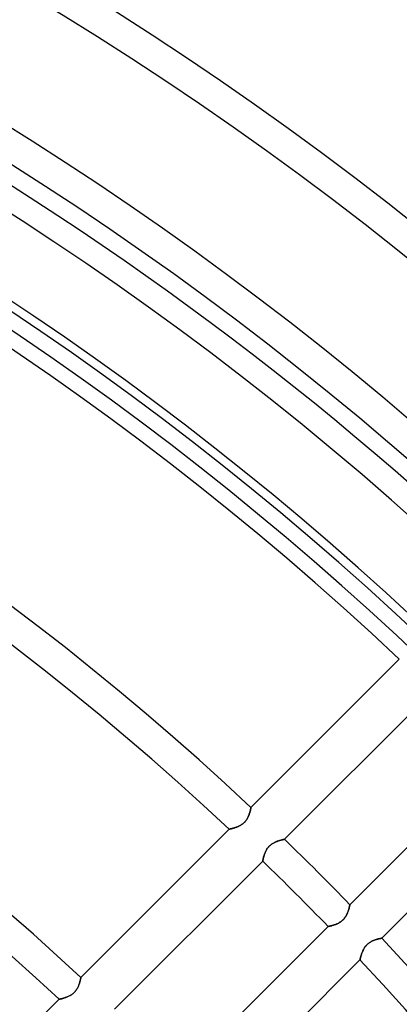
# Model space of a CAD drawing. Header units: millimetres. Extents: x -185 to 185, y -185 to 185.
# Tile 52 of 56: x 71 to 87, y 78 to 118. Entities that reach past the tile are written whole.
import ezdxf

# ---------------------------------------------------------------- set-up
doc = ezdxf.new("R2010")
doc.units = ezdxf.units.MM
doc.layers.add('MAIN-1', color=7, linetype='Continuous')
doc.layers.add('MAIN-2', color=7, linetype='Continuous')

msp = doc.modelspace()

# ---------------------------------------------------------------- linework, layer by layer
at = {"layer": 'MAIN-1'}
for p, q in [((86.619, 92.007), (80.509, 85.897)), ((81.889, 84.583), (87.996, 90.69)), ((90.69, 87.996), (84.583, 81.889)), ((85.897, 80.509), (92.007, 86.619)), ((80.438, 85.622), (80.429, 85.595)), ((80.447, 85.649), (80.438, 85.622)), ((80.456, 85.675), (80.447, 85.649)), ((80.463, 85.7), (80.456, 85.675)), ((80.47, 85.725), (80.463, 85.7)), ((80.476, 85.748), (80.47, 85.725)), ((80.482, 85.77), (80.476, 85.748)), ((80.487, 85.791), (80.482, 85.77)), ((80.491, 85.81), (80.487, 85.791)), ((80.495, 85.827), (80.491, 85.81)), ((80.498, 85.843), (80.495, 85.827)), ((80.501, 85.857), (80.498, 85.843)), ((80.504, 85.869), (80.501, 85.857)), ((80.506, 85.879), (80.504, 85.869)), ((80.507, 85.887), (80.506, 85.879)), ((80.508, 85.893), (80.507, 85.887)), ((80.509, 85.896), (80.508, 85.893)), ((80.509, 85.897), (80.509, 85.896)), ((80.148, 85.206), (80.12, 85.187)), ((80.175, 85.227), (80.148, 85.206)), ((80.2, 85.248), (80.175, 85.227)), ((80.225, 85.271), (80.2, 85.248)), ((80.249, 85.295), (80.225, 85.271)), ((80.272, 85.319), (80.249, 85.295)), ((80.293, 85.345), (80.272, 85.319)), ((80.313, 85.372), (80.293, 85.345)), ((80.332, 85.4), (80.313, 85.372)), ((80.349, 85.427), (80.332, 85.4)), ((80.366, 85.455), (80.349, 85.427)), ((80.38, 85.484), (80.366, 85.455)), ((80.394, 85.512), (80.38, 85.484)), ((80.406, 85.54), (80.394, 85.512)), ((80.418, 85.567), (80.406, 85.54)), ((80.429, 85.595), (80.418, 85.567)), ((79.611, 84.999), (73.501, 78.889)), ((79.612, 84.999), (79.611, 84.999)), ((79.616, 85), (79.612, 84.999)), ((79.622, 85.001), (79.616, 85)), ((79.63, 85.003), (79.622, 85.001)), ((79.64, 85.005), (79.63, 85.003)), ((79.653, 85.008), (79.64, 85.005)), ((79.668, 85.011), (79.653, 85.008)), ((79.684, 85.015), (79.668, 85.011)), ((79.702, 85.02), (79.684, 85.015)), ((79.722, 85.025), (79.702, 85.02)), ((79.744, 85.03), (79.722, 85.025)), ((79.766, 85.036), (79.744, 85.03)), ((79.79, 85.043), (79.766, 85.036)), ((79.815, 85.051), (79.79, 85.043)), ((79.841, 85.059), (79.815, 85.051)), ((79.868, 85.068), (79.841, 85.059)), ((79.895, 85.077), (79.868, 85.068)), ((79.923, 85.088), (79.895, 85.077)), ((79.951, 85.099), (79.923, 85.088)), ((79.979, 85.111), (79.951, 85.099)), ((80.007, 85.124), (79.979, 85.111)), ((80.036, 85.138), (80.007, 85.124)), ((80.064, 85.153), (80.036, 85.138)), ((80.092, 85.17), (80.064, 85.153)), ((80.12, 85.187), (80.092, 85.17)), ((81.341, 84.368), (81.37, 84.389)), ((81.37, 84.389), (81.4, 84.409)), ((81.4, 84.409), (81.431, 84.427)), ((81.431, 84.427), (81.462, 84.444)), ((81.462, 84.444), (81.492, 84.459)), ((81.492, 84.459), (81.523, 84.473)), ((81.523, 84.473), (81.553, 84.486)), ((81.553, 84.486), (81.583, 84.498)), ((81.583, 84.498), (81.613, 84.509)), ((81.613, 84.509), (81.641, 84.519)), ((81.641, 84.519), (81.669, 84.527)), ((81.669, 84.527), (81.696, 84.536)), ((81.696, 84.536), (81.721, 84.543)), ((81.721, 84.543), (81.746, 84.55)), ((81.746, 84.55), (81.769, 84.556)), ((81.769, 84.556), (81.79, 84.561)), ((81.79, 84.561), (81.81, 84.566)), ((81.81, 84.566), (81.827, 84.57)), ((81.827, 84.57), (81.843, 84.573)), ((81.843, 84.573), (81.857, 84.576)), ((81.857, 84.576), (81.868, 84.579)), ((81.868, 84.579), (81.877, 84.581)), ((81.877, 84.581), (81.884, 84.582)), ((81.884, 84.582), (81.888, 84.583)), ((81.888, 84.583), (81.889, 84.583)), ((81.066, 83.97), (81.077, 84)), ((81.077, 84), (81.089, 84.03)), ((81.089, 84.03), (81.102, 84.06)), ((81.102, 84.06), (81.117, 84.09)), ((81.117, 84.09), (81.132, 84.121)), ((81.132, 84.121), (81.149, 84.151)), ((81.149, 84.151), (81.168, 84.182)), ((81.168, 84.182), (81.188, 84.211)), ((81.188, 84.211), (81.21, 84.241)), ((81.21, 84.241), (81.234, 84.269)), ((81.234, 84.269), (81.258, 84.295)), ((81.258, 84.295), (81.285, 84.321)), ((81.285, 84.321), (81.312, 84.345)), ((81.312, 84.345), (81.341, 84.368)), ((74.883, 77.578), (80.991, 83.685)), ((80.991, 83.686), (80.992, 83.69)), ((80.991, 83.685), (80.991, 83.686)), ((80.992, 83.69), (80.993, 83.697)), ((80.993, 83.697), (80.995, 83.706)), ((80.995, 83.706), (80.998, 83.718)), ((80.998, 83.718), (81, 83.732)), ((81, 83.732), (81.004, 83.748)), ((81.004, 83.748), (81.008, 83.767)), ((81.008, 83.767), (81.013, 83.787)), ((81.013, 83.787), (81.018, 83.81)), ((81.018, 83.81), (81.024, 83.833)), ((81.024, 83.833), (81.031, 83.859)), ((81.031, 83.859), (81.039, 83.885)), ((81.039, 83.885), (81.047, 83.913)), ((81.047, 83.913), (81.056, 83.941)), ((81.056, 83.941), (81.066, 83.97)), ((84.491, 81.565), (84.48, 81.539)), ((84.501, 81.591), (84.491, 81.565)), ((84.51, 81.616), (84.501, 81.591)), ((84.519, 81.641), (84.51, 81.616)), ((84.526, 81.666), (84.519, 81.641)), ((84.534, 81.689), (84.526, 81.666)), ((84.54, 81.712), (84.534, 81.689)), ((84.547, 81.734), (84.54, 81.712)), ((84.552, 81.756), (84.547, 81.734)), ((84.557, 81.775), (84.552, 81.756)), ((84.562, 81.794), (84.557, 81.775)), ((84.566, 81.811), (84.562, 81.794)), ((84.57, 81.827), (84.566, 81.811)), ((84.573, 81.841), (84.57, 81.827)), ((84.576, 81.853), (84.573, 81.841)), ((84.578, 81.864), (84.576, 81.853)), ((84.58, 81.873), (84.578, 81.864)), ((84.581, 81.88), (84.58, 81.873)), ((84.582, 81.885), (84.581, 81.88)), ((84.583, 81.888), (84.582, 81.885)), ((84.583, 81.889), (84.583, 81.888)), ((84.148, 81.148), (84.122, 81.133)), ((84.174, 81.164), (84.148, 81.148)), ((84.2, 81.181), (84.174, 81.164)), ((84.226, 81.199), (84.2, 81.181)), ((84.251, 81.219), (84.226, 81.199)), ((84.275, 81.239), (84.251, 81.219)), ((84.298, 81.261), (84.275, 81.239)), ((84.32, 81.283), (84.298, 81.261)), ((84.341, 81.307), (84.32, 81.283)), ((84.361, 81.331), (84.341, 81.307)), ((84.38, 81.356), (84.361, 81.331)), ((84.397, 81.382), (84.38, 81.356)), ((84.414, 81.408), (84.397, 81.382)), ((84.429, 81.434), (84.414, 81.408)), ((84.443, 81.461), (84.429, 81.434)), ((84.457, 81.487), (84.443, 81.461)), ((84.469, 81.513), (84.457, 81.487)), ((84.48, 81.539), (84.469, 81.513)), ((83.685, 80.991), (77.578, 74.883)), ((83.686, 80.991), (83.685, 80.991)), ((83.689, 80.992), (83.686, 80.991)), ((83.694, 80.993), (83.689, 80.992)), ((83.701, 80.994), (83.694, 80.993)), ((83.711, 80.996), (83.701, 80.994)), ((83.722, 80.998), (83.711, 80.996)), ((83.734, 81.001), (83.722, 80.998)), ((83.749, 81.004), (83.734, 81.001)), ((83.765, 81.008), (83.749, 81.004)), ((83.783, 81.012), (83.765, 81.008)), ((83.801, 81.016), (83.783, 81.012)), ((83.822, 81.021), (83.801, 81.016)), ((83.843, 81.027), (83.822, 81.021)), ((83.866, 81.033), (83.843, 81.027)), ((83.889, 81.04), (83.866, 81.033)), ((83.913, 81.047), (83.889, 81.04)), ((83.938, 81.055), (83.913, 81.047)), ((83.964, 81.064), (83.938, 81.055)), ((83.99, 81.073), (83.964, 81.064)), ((84.016, 81.084), (83.99, 81.073)), ((84.042, 81.095), (84.016, 81.084)), ((84.069, 81.106), (84.042, 81.095)), ((84.095, 81.119), (84.069, 81.106)), ((84.122, 81.133), (84.095, 81.119)), ((85.373, 80.314), (85.401, 80.333)), ((85.401, 80.333), (85.43, 80.351)), ((85.43, 80.351), (85.458, 80.367)), ((85.458, 80.367), (85.487, 80.382)), ((85.487, 80.382), (85.515, 80.396)), ((85.515, 80.396), (85.544, 80.408)), ((85.544, 80.408), (85.572, 80.42)), ((85.572, 80.42), (85.6, 80.431)), ((85.6, 80.431), (85.627, 80.44)), ((85.627, 80.44), (85.654, 80.449)), ((85.654, 80.449), (85.68, 80.457)), ((85.68, 80.457), (85.704, 80.464)), ((85.704, 80.464), (85.728, 80.471)), ((85.728, 80.471), (85.751, 80.477)), ((85.751, 80.477), (85.773, 80.482)), ((85.773, 80.482), (85.793, 80.487)), ((85.793, 80.487), (85.812, 80.492)), ((85.812, 80.492), (85.829, 80.495)), ((85.829, 80.495), (85.844, 80.499)), ((85.844, 80.499), (85.858, 80.502)), ((85.858, 80.502), (85.87, 80.504)), ((85.87, 80.504), (85.88, 80.506)), ((85.88, 80.506), (85.887, 80.507)), ((85.887, 80.507), (85.893, 80.508)), ((85.893, 80.508), (85.896, 80.509)), ((85.896, 80.509), (85.897, 80.509)), ((85.087, 79.921), (85.098, 79.948)), ((85.098, 79.948), (85.11, 79.976)), ((85.11, 79.976), (85.123, 80.005)), ((85.123, 80.005), (85.137, 80.033)), ((85.137, 80.033), (85.152, 80.062)), ((85.152, 80.062), (85.168, 80.09)), ((85.168, 80.09), (85.186, 80.118)), ((85.186, 80.118), (85.205, 80.146)), ((85.205, 80.146), (85.226, 80.173)), ((85.226, 80.173), (85.247, 80.2)), ((85.247, 80.2), (85.27, 80.225)), ((85.27, 80.225), (85.294, 80.249)), ((85.294, 80.249), (85.32, 80.272)), ((85.32, 80.272), (85.346, 80.294)), ((85.346, 80.294), (85.373, 80.314)), ((78.889, 73.501), (84.999, 79.611)), ((84.999, 79.612), (85, 79.616)), ((84.999, 79.611), (84.999, 79.612)), ((85, 79.616), (85.001, 79.621)), ((85.001, 79.621), (85.003, 79.63)), ((85.003, 79.63), (85.005, 79.64)), ((85.005, 79.64), (85.008, 79.652)), ((85.008, 79.652), (85.011, 79.667)), ((85.011, 79.667), (85.015, 79.683)), ((85.015, 79.683), (85.02, 79.701)), ((85.02, 79.701), (85.024, 79.721)), ((85.024, 79.721), (85.03, 79.742)), ((85.03, 79.742), (85.036, 79.765)), ((85.036, 79.765), (85.043, 79.789)), ((85.043, 79.789), (85.05, 79.814)), ((85.05, 79.814), (85.058, 79.84)), ((85.058, 79.84), (85.067, 79.866)), ((85.067, 79.866), (85.077, 79.893)), ((85.077, 79.893), (85.087, 79.921)), ((73.461, 78.716), (73.455, 78.692)), ((73.468, 78.739), (73.461, 78.716)), ((73.473, 78.761), (73.468, 78.739)), ((73.478, 78.782), (73.473, 78.761)), ((73.483, 78.801), (73.478, 78.782)), ((73.487, 78.819), (73.483, 78.801)), ((73.49, 78.835), (73.487, 78.819)), ((73.493, 78.849), (73.49, 78.835)), ((73.495, 78.861), (73.493, 78.849)), ((73.497, 78.871), (73.495, 78.861)), ((73.499, 78.879), (73.497, 78.871)), ((73.5, 78.884), (73.499, 78.879)), ((73.501, 78.889), (73.5, 78.888)), ((73.5, 78.888), (73.5, 78.884)), ((73.263, 78.311), (73.241, 78.286)), ((73.285, 78.337), (73.263, 78.311)), ((73.305, 78.364), (73.285, 78.337)), ((73.324, 78.391), (73.305, 78.364)), ((73.341, 78.419), (73.324, 78.391)), ((73.357, 78.447), (73.341, 78.419)), ((73.372, 78.475), (73.357, 78.447)), ((73.386, 78.503), (73.372, 78.475)), ((73.398, 78.531), (73.386, 78.503)), ((73.41, 78.559), (73.398, 78.531)), ((73.42, 78.586), (73.41, 78.559)), ((73.43, 78.613), (73.42, 78.586)), ((73.439, 78.64), (73.43, 78.613)), ((73.447, 78.666), (73.439, 78.64)), ((73.455, 78.692), (73.447, 78.666)), ((72.602, 77.99), (66.491, 71.879)), ((72.603, 77.99), (72.602, 77.99)), ((72.607, 77.991), (72.603, 77.99)), ((72.613, 77.993), (72.607, 77.991)), ((72.621, 77.994), (72.613, 77.993)), ((72.632, 77.997), (72.621, 77.994)), ((72.644, 77.999), (72.632, 77.997)), ((72.659, 78.003), (72.644, 77.999)), ((72.676, 78.007), (72.659, 78.003)), ((72.694, 78.011), (72.676, 78.007)), ((72.714, 78.016), (72.694, 78.011)), ((72.735, 78.022), (72.714, 78.016)), ((72.758, 78.028), (72.735, 78.022)), ((72.782, 78.035), (72.758, 78.028)), ((72.807, 78.042), (72.782, 78.035)), ((72.833, 78.05), (72.807, 78.042)), ((72.859, 78.059), (72.833, 78.05)), ((72.887, 78.069), (72.859, 78.059)), ((72.914, 78.079), (72.887, 78.069)), ((72.942, 78.09), (72.914, 78.079)), ((72.971, 78.103), (72.942, 78.09)), ((72.999, 78.116), (72.971, 78.103)), ((73.027, 78.13), (72.999, 78.116)), ((73.055, 78.145), (73.027, 78.13)), ((73.084, 78.161), (73.055, 78.145)), ((73.112, 78.179), (73.084, 78.161)), ((73.139, 78.198), (73.112, 78.179)), ((73.166, 78.218), (73.139, 78.198)), ((73.192, 78.24), (73.166, 78.218)), ((73.217, 78.262), (73.192, 78.24)), ((73.241, 78.286), (73.217, 78.262))]:
    msp.add_line(p, q, dxfattribs=at)
for radius, start, end in [(140.335, 46.47255, 133.52747), (139.065, 46.56995, 133.43007), (133.985, 46.56222, 133.4378), (132.715, 46.64507, 133.3549), (131, 46.66661, 133.33335), (127.635, 46.6406, 133.35936), (126.365, 46.72774, 133.27222), (117.729, 46.85454, 133.14542), (116.459, 46.87477, 133.1252), (107.823, 47.025, 132.97497), (106.553, 47.04917, 132.95085), (117.729, 44.07283, 45.92715), (116.459, 44.06275, 45.93729), (117.729, 0, 43.14544), (116.459, 0, 43.12522)]:
    msp.add_arc((0, 0), radius, start, end, dxfattribs=at)
at = {"layer": 'MAIN-2'}
for p, q in [((80.431, 85.6), (80.44, 85.627)), ((80.44, 85.627), (80.449, 85.654)), ((80.449, 85.654), (80.457, 85.68)), ((80.457, 85.68), (80.464, 85.704)), ((80.464, 85.704), (80.471, 85.728)), ((80.471, 85.728), (80.477, 85.751)), ((80.477, 85.751), (80.482, 85.773)), ((80.482, 85.773), (80.487, 85.793)), ((80.487, 85.793), (80.492, 85.812)), ((80.492, 85.812), (80.495, 85.829)), ((80.495, 85.829), (80.499, 85.844)), ((80.499, 85.844), (80.502, 85.858)), ((80.502, 85.858), (80.504, 85.87)), ((80.504, 85.87), (80.506, 85.88)), ((80.506, 85.88), (80.507, 85.887)), ((80.507, 85.887), (80.508, 85.893)), ((80.508, 85.893), (80.509, 85.896)), ((80.509, 85.896), (80.509, 85.897)), ((80.118, 85.186), (80.146, 85.205)), ((80.146, 85.205), (80.173, 85.226)), ((80.173, 85.226), (80.2, 85.247)), ((80.2, 85.247), (80.225, 85.27)), ((80.225, 85.27), (80.249, 85.294)), ((80.249, 85.294), (80.272, 85.32)), ((80.272, 85.32), (80.294, 85.346)), ((80.294, 85.346), (80.314, 85.373)), ((80.314, 85.373), (80.333, 85.401)), ((80.333, 85.401), (80.351, 85.43)), ((80.351, 85.43), (80.367, 85.458)), ((80.367, 85.458), (80.382, 85.487)), ((80.382, 85.487), (80.396, 85.515)), ((80.396, 85.515), (80.408, 85.544)), ((80.408, 85.544), (80.42, 85.572)), ((80.42, 85.572), (80.431, 85.6)), ((79.611, 84.999), (79.612, 84.999)), ((79.612, 84.999), (79.616, 85)), ((79.616, 85), (79.621, 85.001)), ((79.621, 85.001), (79.63, 85.003)), ((79.63, 85.003), (79.64, 85.005)), ((79.64, 85.005), (79.652, 85.008)), ((79.652, 85.008), (79.667, 85.011)), ((79.667, 85.011), (79.683, 85.015)), ((79.683, 85.015), (79.701, 85.02)), ((79.701, 85.02), (79.721, 85.024)), ((79.721, 85.024), (79.742, 85.03)), ((79.742, 85.03), (79.765, 85.036)), ((79.765, 85.036), (79.789, 85.043)), ((79.789, 85.043), (79.814, 85.05)), ((79.814, 85.05), (79.84, 85.058)), ((79.84, 85.058), (79.866, 85.067)), ((79.866, 85.067), (79.893, 85.077)), ((79.893, 85.077), (79.921, 85.087)), ((79.921, 85.087), (79.948, 85.098)), ((79.948, 85.098), (79.976, 85.11)), ((79.976, 85.11), (80.005, 85.123)), ((80.005, 85.123), (80.033, 85.137)), ((80.033, 85.137), (80.062, 85.152)), ((80.062, 85.152), (80.09, 85.168)), ((80.09, 85.168), (80.118, 85.186)), ((81.382, 84.397), (81.356, 84.38)), ((81.408, 84.414), (81.382, 84.397)), ((81.434, 84.429), (81.408, 84.414)), ((81.461, 84.443), (81.434, 84.429)), ((81.487, 84.457), (81.461, 84.443)), ((81.513, 84.469), (81.487, 84.457)), ((81.539, 84.48), (81.513, 84.469)), ((81.565, 84.491), (81.539, 84.48)), ((81.591, 84.501), (81.565, 84.491)), ((81.616, 84.51), (81.591, 84.501)), ((81.641, 84.519), (81.616, 84.51)), ((81.666, 84.526), (81.641, 84.519)), ((81.689, 84.534), (81.666, 84.526)), ((81.712, 84.54), (81.689, 84.534)), ((81.734, 84.547), (81.712, 84.54)), ((81.756, 84.552), (81.734, 84.547)), ((81.775, 84.557), (81.756, 84.552)), ((81.794, 84.562), (81.775, 84.557)), ((81.811, 84.566), (81.794, 84.562)), ((81.827, 84.57), (81.811, 84.566)), ((81.841, 84.573), (81.827, 84.57)), ((81.853, 84.576), (81.841, 84.573)), ((81.864, 84.578), (81.853, 84.576)), ((81.873, 84.58), (81.864, 84.578)), ((81.88, 84.581), (81.873, 84.58)), ((81.885, 84.582), (81.88, 84.581)), ((81.888, 84.583), (81.885, 84.582)), ((81.889, 84.583), (81.888, 84.583)), ((81.073, 83.99), (81.064, 83.964)), ((81.084, 84.016), (81.073, 83.99)), ((81.095, 84.042), (81.084, 84.016)), ((81.106, 84.069), (81.095, 84.042)), ((81.119, 84.095), (81.106, 84.069)), ((81.133, 84.122), (81.119, 84.095)), ((81.148, 84.148), (81.133, 84.122)), ((81.164, 84.174), (81.148, 84.148)), ((81.181, 84.2), (81.164, 84.174)), ((81.199, 84.226), (81.181, 84.2)), ((81.219, 84.251), (81.199, 84.226)), ((81.239, 84.275), (81.219, 84.251)), ((81.261, 84.298), (81.239, 84.275)), ((81.283, 84.32), (81.261, 84.298)), ((81.307, 84.341), (81.283, 84.32)), ((81.331, 84.361), (81.307, 84.341)), ((81.356, 84.38), (81.331, 84.361)), ((80.992, 83.689), (80.991, 83.686)), ((80.991, 83.686), (80.991, 83.685)), ((80.993, 83.694), (80.992, 83.689)), ((80.994, 83.701), (80.993, 83.694)), ((80.996, 83.711), (80.994, 83.701)), ((80.998, 83.722), (80.996, 83.711)), ((81.001, 83.734), (80.998, 83.722)), ((81.004, 83.749), (81.001, 83.734)), ((81.008, 83.765), (81.004, 83.749)), ((81.012, 83.783), (81.008, 83.765)), ((81.016, 83.801), (81.012, 83.783)), ((81.021, 83.822), (81.016, 83.801)), ((81.027, 83.843), (81.021, 83.822)), ((81.033, 83.866), (81.027, 83.843)), ((81.04, 83.889), (81.033, 83.866)), ((81.047, 83.913), (81.04, 83.889)), ((81.055, 83.938), (81.047, 83.913)), ((81.064, 83.964), (81.055, 83.938)), ((84.473, 81.523), (84.486, 81.553)), ((84.486, 81.553), (84.498, 81.583)), ((84.498, 81.583), (84.509, 81.613)), ((84.509, 81.613), (84.519, 81.641)), ((84.519, 81.641), (84.527, 81.669)), ((84.527, 81.669), (84.536, 81.696)), ((84.536, 81.696), (84.543, 81.721)), ((84.543, 81.721), (84.55, 81.746)), ((84.55, 81.746), (84.556, 81.769)), ((84.556, 81.769), (84.561, 81.79)), ((84.561, 81.79), (84.566, 81.81)), ((84.566, 81.81), (84.57, 81.827)), ((84.57, 81.827), (84.573, 81.843)), ((84.573, 81.843), (84.576, 81.857)), ((84.576, 81.857), (84.579, 81.868)), ((84.579, 81.868), (84.581, 81.877)), ((84.581, 81.877), (84.582, 81.884)), ((84.582, 81.884), (84.583, 81.888)), ((84.583, 81.888), (84.583, 81.889)), ((84.121, 81.132), (84.151, 81.149)), ((84.151, 81.149), (84.182, 81.168)), ((84.182, 81.168), (84.211, 81.188)), ((84.211, 81.188), (84.241, 81.21)), ((84.241, 81.21), (84.269, 81.234)), ((84.269, 81.234), (84.295, 81.258)), ((84.295, 81.258), (84.321, 81.285)), ((84.321, 81.285), (84.345, 81.312)), ((84.345, 81.312), (84.368, 81.341)), ((84.368, 81.341), (84.389, 81.37)), ((84.389, 81.37), (84.409, 81.4)), ((84.409, 81.4), (84.427, 81.431)), ((84.427, 81.431), (84.444, 81.462)), ((84.444, 81.462), (84.459, 81.492)), ((84.459, 81.492), (84.473, 81.523)), ((83.685, 80.991), (83.686, 80.991)), ((83.686, 80.991), (83.69, 80.992)), ((83.69, 80.992), (83.697, 80.993)), ((83.697, 80.993), (83.706, 80.995)), ((83.706, 80.995), (83.718, 80.998)), ((83.718, 80.998), (83.732, 81)), ((83.732, 81), (83.748, 81.004)), ((83.748, 81.004), (83.767, 81.008)), ((83.767, 81.008), (83.787, 81.013)), ((83.787, 81.013), (83.81, 81.018)), ((83.81, 81.018), (83.833, 81.024)), ((83.833, 81.024), (83.859, 81.031)), ((83.859, 81.031), (83.885, 81.039)), ((83.885, 81.039), (83.913, 81.047)), ((83.913, 81.047), (83.941, 81.056)), ((83.941, 81.056), (83.97, 81.066)), ((83.97, 81.066), (84, 81.077)), ((84, 81.077), (84.03, 81.089)), ((84.03, 81.089), (84.06, 81.102)), ((84.06, 81.102), (84.09, 81.117)), ((84.09, 81.117), (84.121, 81.132)), ((85.4, 80.332), (85.372, 80.313)), ((85.427, 80.349), (85.4, 80.332)), ((85.455, 80.366), (85.427, 80.349)), ((85.484, 80.38), (85.455, 80.366)), ((85.512, 80.394), (85.484, 80.38)), ((85.54, 80.406), (85.512, 80.394)), ((85.567, 80.418), (85.54, 80.406)), ((85.595, 80.429), (85.567, 80.418)), ((85.622, 80.438), (85.595, 80.429)), ((85.649, 80.447), (85.622, 80.438)), ((85.675, 80.456), (85.649, 80.447)), ((85.7, 80.463), (85.675, 80.456)), ((85.725, 80.47), (85.7, 80.463)), ((85.748, 80.476), (85.725, 80.47)), ((85.77, 80.482), (85.748, 80.476)), ((85.791, 80.487), (85.77, 80.482)), ((85.81, 80.491), (85.791, 80.487)), ((85.827, 80.495), (85.81, 80.491)), ((85.843, 80.498), (85.827, 80.495)), ((85.857, 80.501), (85.843, 80.498)), ((85.869, 80.504), (85.857, 80.501)), ((85.879, 80.506), (85.869, 80.504)), ((85.887, 80.507), (85.879, 80.506)), ((85.893, 80.508), (85.887, 80.507)), ((85.896, 80.509), (85.893, 80.508)), ((85.897, 80.509), (85.896, 80.509)), ((85.099, 79.951), (85.088, 79.923)), ((85.111, 79.979), (85.099, 79.951)), ((85.124, 80.007), (85.111, 79.979)), ((85.138, 80.036), (85.124, 80.007)), ((85.153, 80.064), (85.138, 80.036)), ((85.17, 80.092), (85.153, 80.064)), ((85.187, 80.12), (85.17, 80.092)), ((85.206, 80.148), (85.187, 80.12)), ((85.227, 80.175), (85.206, 80.148)), ((85.248, 80.2), (85.227, 80.175)), ((85.271, 80.225), (85.248, 80.2)), ((85.295, 80.249), (85.271, 80.225)), ((85.319, 80.272), (85.295, 80.249)), ((85.345, 80.293), (85.319, 80.272)), ((85.372, 80.313), (85.345, 80.293)), ((85, 79.616), (84.999, 79.612)), ((84.999, 79.612), (84.999, 79.611)), ((85.001, 79.622), (85, 79.616)), ((85.003, 79.63), (85.001, 79.622)), ((85.005, 79.64), (85.003, 79.63)), ((85.008, 79.653), (85.005, 79.64)), ((85.011, 79.668), (85.008, 79.653)), ((85.015, 79.684), (85.011, 79.668)), ((85.02, 79.702), (85.015, 79.684)), ((85.025, 79.722), (85.02, 79.702)), ((85.03, 79.744), (85.025, 79.722)), ((85.036, 79.766), (85.03, 79.744)), ((85.043, 79.79), (85.036, 79.766)), ((85.051, 79.815), (85.043, 79.79)), ((85.059, 79.841), (85.051, 79.815)), ((85.068, 79.868), (85.059, 79.841)), ((85.077, 79.895), (85.068, 79.868)), ((85.088, 79.923), (85.077, 79.895)), ((73.456, 78.696), (73.463, 78.72)), ((73.463, 78.72), (73.468, 78.743)), ((73.468, 78.743), (73.474, 78.764)), ((73.474, 78.764), (73.479, 78.784)), ((73.479, 78.784), (73.483, 78.803)), ((73.483, 78.803), (73.487, 78.82)), ((73.487, 78.82), (73.49, 78.836)), ((73.49, 78.836), (73.493, 78.849)), ((73.493, 78.849), (73.495, 78.861)), ((73.495, 78.861), (73.497, 78.871)), ((73.497, 78.871), (73.499, 78.879)), ((73.499, 78.879), (73.5, 78.884)), ((73.5, 78.888), (73.501, 78.889)), ((73.5, 78.884), (73.5, 78.888)), ((73.24, 78.286), (73.263, 78.311)), ((73.263, 78.311), (73.285, 78.338)), ((73.285, 78.338), (73.306, 78.365)), ((73.306, 78.365), (73.325, 78.393)), ((73.325, 78.393), (73.342, 78.421)), ((73.342, 78.421), (73.359, 78.45)), ((73.359, 78.45), (73.374, 78.478)), ((73.374, 78.478), (73.387, 78.507)), ((73.387, 78.507), (73.4, 78.535)), ((73.4, 78.535), (73.412, 78.564)), ((73.412, 78.564), (73.422, 78.591)), ((73.422, 78.591), (73.432, 78.619)), ((73.432, 78.619), (73.441, 78.645)), ((73.441, 78.645), (73.449, 78.671)), ((73.449, 78.671), (73.456, 78.696)), ((72.602, 77.99), (72.603, 77.99)), ((72.603, 77.99), (72.607, 77.991)), ((72.607, 77.991), (72.613, 77.993)), ((72.613, 77.993), (72.621, 77.994)), ((72.621, 77.994), (72.631, 77.997)), ((72.631, 77.997), (72.644, 77.999)), ((72.644, 77.999), (72.658, 78.003)), ((72.658, 78.003), (72.675, 78.007)), ((72.675, 78.007), (72.693, 78.011)), ((72.693, 78.011), (72.713, 78.016)), ((72.713, 78.016), (72.734, 78.021)), ((72.734, 78.021), (72.756, 78.028)), ((72.756, 78.028), (72.78, 78.034)), ((72.78, 78.034), (72.805, 78.042)), ((72.805, 78.042), (72.831, 78.05)), ((72.831, 78.05), (72.857, 78.059)), ((72.857, 78.059), (72.884, 78.068)), ((72.884, 78.068), (72.912, 78.078)), ((72.912, 78.078), (72.94, 78.089)), ((72.94, 78.089), (72.968, 78.101)), ((72.968, 78.101), (72.996, 78.114)), ((72.996, 78.114), (73.025, 78.128)), ((73.025, 78.128), (73.053, 78.143)), ((73.053, 78.143), (73.082, 78.16)), ((73.082, 78.16), (73.11, 78.178)), ((73.11, 78.178), (73.138, 78.197)), ((73.138, 78.197), (73.165, 78.217)), ((73.165, 78.217), (73.191, 78.239)), ((73.191, 78.239), (73.216, 78.262)), ((73.216, 78.262), (73.24, 78.286))]:
    msp.add_line(p, q, dxfattribs=at)
for radius, end in [(132, 180.00002), (128, 89.99998), (127, 89.99998)]:
    msp.add_arc((0, 0), radius, 0, end, dxfattribs=at)

doc.saveas('drawing.dxf')
